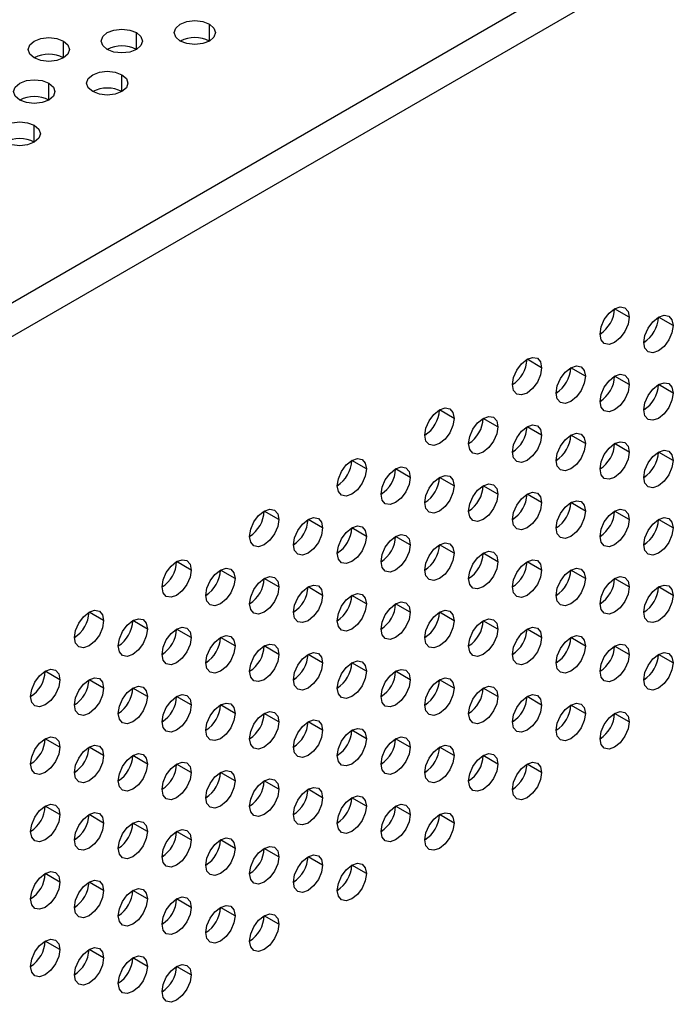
# Model space of a CAD drawing. Header units: millimetres. Extents: x 0 to 1118, y 0 to 864.
# Tile 254 of 256: x 967 to 971, y 713 to 719. Entities that reach past the tile are written whole.
import ezdxf

# ---------------------------------------------------------------- set-up
doc = ezdxf.new("R2010")
doc.units = ezdxf.units.MM

msp = doc.modelspace()

# ---------------------------------------------------------------- linework, layer by layer
at = {"color": 7, "linetype": 'Continuous', "lineweight": 25}
for p, q in [((930.3293, 696.2154), (985.7488, 728.2084)), ((930.4177, 696.0623), (985.8372, 728.0553)), ((970.6786, 717.263), (970.5902, 717.3141)), ((970.9438, 717.212), (970.8554, 717.263)), ((970.1483, 716.9569), (970.0599, 717.0079)), ((970.4134, 716.9058), (970.325, 716.9568)), ((970.6786, 716.8548), (970.5902, 716.9058)), ((970.9438, 716.8037), (970.8554, 716.8547)), ((969.6179, 716.6507), (969.5296, 716.7018)), ((969.8831, 716.5997), (969.7947, 716.6507)), ((970.1483, 716.5486), (970.0599, 716.5996)), ((970.4134, 716.4976), (970.325, 716.5486)), ((970.6786, 716.4465), (970.5902, 716.4975)), ((970.9438, 716.3954), (970.8554, 716.4465)), ((969.0876, 716.3446), (968.9992, 716.3956)), ((969.3528, 716.2935), (969.2644, 716.3445)), ((969.6179, 716.2425), (969.5296, 716.2935)), ((969.8831, 716.1914), (969.7947, 716.2424)), ((970.1483, 716.1403), (970.0599, 716.1914)), ((968.5573, 716.0384), (968.4689, 716.0894)), ((970.4134, 716.0893), (970.325, 716.1403)), ((970.6786, 716.0382), (970.5902, 716.0892)), ((968.8224, 715.9874), (968.7341, 716.0384)), ((970.9438, 715.9872), (970.8554, 716.0382)), ((969.0876, 715.9363), (968.9992, 715.9873)), ((969.3528, 715.8852), (969.2644, 715.9363)), ((969.6179, 715.8342), (969.5296, 715.8852)), ((969.8831, 715.7831), (969.7947, 715.8342)), ((968.027, 715.7323), (967.9386, 715.7833)), ((968.2921, 715.6812), (968.2037, 715.7322)), ((970.1483, 715.7321), (970.0599, 715.7831)), ((970.4134, 715.681), (970.325, 715.732)), ((968.5573, 715.6302), (968.4689, 715.6812)), ((970.6786, 715.63), (970.5902, 715.681)), ((968.8224, 715.5791), (968.7341, 715.6301)), ((970.9438, 715.5789), (970.8554, 715.6299)), ((969.0876, 715.528), (968.9992, 715.5791)), ((969.3528, 715.477), (969.2644, 715.528)), ((967.4966, 715.4261), (967.4082, 715.4771)), ((969.6179, 715.4259), (969.5296, 715.4769)), ((967.7618, 715.3751), (967.6734, 715.4261)), ((968.027, 715.324), (967.9386, 715.375)), ((969.8831, 715.3749), (969.7947, 715.4259)), ((970.1483, 715.3238), (970.0599, 715.3748)), ((968.2921, 715.2729), (968.2037, 715.324)), ((970.4134, 715.2727), (970.325, 715.3238)), ((968.5573, 715.2219), (968.4689, 715.2729)), ((970.6786, 715.2217), (970.5902, 715.2727)), ((968.8224, 715.1708), (968.7341, 715.2218)), ((970.9438, 715.1706), (970.8554, 715.2216)), ((969.0876, 715.1198), (968.9992, 715.1708)), ((967.2315, 715.0689), (967.1431, 715.1199)), ((969.3528, 715.0687), (969.2644, 715.1197)), ((967.4966, 715.0178), (967.4082, 715.0689)), ((967.7618, 714.9668), (967.6734, 715.0178)), ((969.6179, 715.0176), (969.5296, 715.0687)), ((969.8831, 714.9666), (969.7947, 715.0176)), ((968.027, 714.9157), (967.9386, 714.9668)), ((970.1483, 714.9155), (970.0599, 714.9666)), ((968.2921, 714.8647), (968.2037, 714.9157)), ((970.4134, 714.8645), (970.325, 714.9155)), ((968.5573, 714.8136), (968.4689, 714.8646)), ((970.6786, 714.8134), (970.5902, 714.8644)), ((968.8224, 714.7626), (968.7341, 714.8136)), ((969.0876, 714.7115), (968.9992, 714.7625)), ((967.2315, 714.6606), (967.1431, 714.7117)), ((967.4966, 714.6096), (967.4082, 714.6606)), ((969.3528, 714.6604), (969.2644, 714.7115)), ((969.6179, 714.6094), (969.5296, 714.6604)), ((967.7618, 714.5585), (967.6734, 714.6095)), ((969.8831, 714.5583), (969.7947, 714.6093)), ((968.027, 714.5075), (967.9386, 714.5585)), ((970.1483, 714.5073), (970.0599, 714.5583)), ((968.2921, 714.4564), (968.2037, 714.5074)), ((968.5573, 714.4053), (968.4689, 714.4564)), ((968.8224, 714.3543), (968.7341, 714.4053)), ((967.2315, 714.2524), (967.1431, 714.3034)), ((969.0876, 714.3032), (968.9992, 714.3542)), ((969.3528, 714.2522), (969.2644, 714.3032)), ((967.4966, 714.2013), (967.4082, 714.2523)), ((969.6179, 714.2011), (969.5296, 714.2521)), ((967.7618, 714.1502), (967.6734, 714.2013)), ((968.027, 714.0992), (967.9386, 714.1502)), ((968.2921, 714.0481), (968.2037, 714.0992)), ((968.5573, 713.9971), (968.4689, 714.0481)), ((968.8224, 713.946), (968.7341, 713.997)), ((969.0876, 713.895), (968.9992, 713.946)), ((967.2315, 713.8441), (967.1431, 713.8951)), ((967.4966, 713.793), (967.4082, 713.8441)), ((967.7618, 713.742), (967.6734, 713.793)), ((968.027, 713.6909), (967.9386, 713.7419)), ((968.2921, 713.6399), (968.2037, 713.6909)), ((968.5573, 713.5888), (968.4689, 713.6398)), ((967.2315, 713.4358), (967.1431, 713.4868)), ((967.4966, 713.3848), (967.4082, 713.4358)), ((967.7618, 713.3337), (967.6734, 713.3847)), ((968.027, 713.2826), (967.9386, 713.3337))]:
    msp.add_line(p, q, dxfattribs=at)
at = {"color": 8, "linetype": 'Continuous', "lineweight": 25}
for p, q in [((968.1374, 718.9345), (968.1374, 719.0365)), ((967.6955, 718.8834), (967.6955, 718.9855)), ((967.2536, 718.8324), (967.2536, 718.9345)), ((967.6071, 718.6283), (967.6071, 718.7304)), ((967.1652, 718.5773), (967.1652, 718.6793)), ((967.0768, 718.3222), (967.0768, 718.4242))]:
    msp.add_line(p, q, dxfattribs=at)
at = {"color": 7, "linetype": 'Continuous', "lineweight": 25, "flags": 128}
for points in [[(967.9607, 718.9345), (967.9336, 718.9579), (967.924, 718.9855), (967.9336, 719.0131), (967.9607, 719.0365), (968.0012, 719.0522), (968.049, 719.0577), (968.0969, 719.0522), (968.1374, 719.0365)], [(968.1374, 719.0365), (968.1645, 719.0131), (968.174, 718.9855), (968.1645, 718.9579), (968.1374, 718.9345), (968.0969, 718.9188), (968.049, 718.9133), (968.0012, 718.9188), (967.9607, 718.9345)], [(967.0768, 718.8324), (967.0497, 718.8558), (967.0402, 718.8834), (967.0497, 718.9111), (967.0768, 718.9345), (967.1173, 718.9501), (967.1652, 718.9556), (967.213, 718.9501), (967.2536, 718.9345)], [(967.5187, 718.8834), (967.4916, 718.9069), (967.4821, 718.9345), (967.4916, 718.9621), (967.5187, 718.9855), (967.5593, 719.0011), (967.6071, 719.0066), (967.6549, 719.0011), (967.6955, 718.9855)], [(967.6955, 718.9855), (967.7226, 718.9621), (967.7321, 718.9345), (967.7226, 718.9069), (967.6955, 718.8834), (967.6549, 718.8678), (967.6071, 718.8623), (967.5593, 718.8678), (967.5187, 718.8834)], [(967.2536, 718.9345), (967.2806, 718.9111), (967.2902, 718.8834), (967.2806, 718.8558), (967.2536, 718.8324), (967.213, 718.8168), (967.1652, 718.8113), (967.1173, 718.8168), (967.0768, 718.8324)], [(967.4303, 718.6283), (967.4032, 718.6517), (967.3937, 718.6793), (967.4032, 718.707), (967.4303, 718.7304), (967.4709, 718.746), (967.5187, 718.7515), (967.5666, 718.746), (967.6071, 718.7304)], [(967.6071, 718.7304), (967.6342, 718.707), (967.6437, 718.6793), (967.6342, 718.6517), (967.6071, 718.6283), (967.5666, 718.6127), (967.5187, 718.6072), (967.4709, 718.6127), (967.4303, 718.6283)], [(966.9884, 718.5773), (966.9613, 718.6007), (966.9518, 718.6283), (966.9613, 718.6559), (966.9884, 718.6793), (967.0289, 718.695), (967.0768, 718.7005), (967.1246, 718.695), (967.1652, 718.6793)], [(967.1652, 718.6793), (967.1923, 718.6559), (967.2018, 718.6283), (967.1923, 718.6007), (967.1652, 718.5773), (967.1246, 718.5616), (967.0768, 718.5562), (967.0289, 718.5616), (966.9884, 718.5773)], [(966.9, 718.3222), (966.8729, 718.3456), (966.8634, 718.3732), (966.8729, 718.4008), (966.9, 718.4242), (966.9406, 718.4399), (966.9884, 718.4453), (967.0362, 718.4399), (967.0768, 718.4242)], [(967.0768, 718.4242), (967.1039, 718.4008), (967.1134, 718.3732), (967.1039, 718.3456), (967.0768, 718.3222), (967.0362, 718.3065), (966.9884, 718.301), (966.9406, 718.3065), (966.9, 718.3222)], [(970.5018, 717.161), (970.5086, 717.2039), (970.5277, 717.2481), (970.5564, 717.2868), (970.5902, 717.3141), (970.624, 717.3258), (970.6527, 717.3203), (970.6719, 717.2982), (970.6786, 717.263)], [(970.6786, 717.263), (970.6719, 717.2201), (970.6527, 717.1759), (970.624, 717.1372), (970.5902, 717.1099), (970.5564, 717.0982), (970.5277, 717.1038), (970.5086, 717.1258), (970.5018, 717.161)], [(970.767, 717.1099), (970.7737, 717.1529), (970.7929, 717.197), (970.8216, 717.2357), (970.8554, 717.263), (970.8892, 717.2748), (970.9179, 717.2692), (970.937, 717.2472), (970.9438, 717.212)], [(970.9438, 717.212), (970.937, 717.169), (970.9179, 717.1249), (970.8892, 717.0862), (970.8554, 717.0589), (970.8216, 717.0471), (970.7929, 717.0527), (970.7737, 717.0747), (970.767, 717.1099)], [(969.9715, 716.8548), (969.9782, 716.8978), (969.9974, 716.9419), (970.0261, 716.9806), (970.0599, 717.0079), (970.0937, 717.0197), (970.1224, 717.0141), (970.1415, 716.9921), (970.1483, 716.9569)], [(970.1483, 716.9569), (970.1415, 716.9139), (970.1224, 716.8698), (970.0937, 716.8311), (970.0599, 716.8038), (970.0261, 716.792), (969.9974, 716.7976), (969.9782, 716.8197), (969.9715, 716.8548)], [(970.2367, 716.8038), (970.2434, 716.8467), (970.2625, 716.8909), (970.2912, 716.9296), (970.325, 716.9569), (970.3589, 716.9686), (970.3875, 716.963), (970.4067, 716.941), (970.4134, 716.9058)], [(970.4134, 716.9058), (970.4067, 716.8629), (970.3875, 716.8187), (970.3589, 716.78), (970.325, 716.7527), (970.2912, 716.741), (970.2625, 716.7465), (970.2434, 716.7686), (970.2367, 716.8038)], [(970.5018, 716.7527), (970.5086, 716.7957), (970.5277, 716.8398), (970.5564, 716.8785), (970.5902, 716.9058), (970.624, 716.9176), (970.6527, 716.912), (970.6719, 716.8899), (970.6786, 716.8548)], [(970.767, 716.7017), (970.7737, 716.7446), (970.7929, 716.7888), (970.8216, 716.8275), (970.8554, 716.8547), (970.8892, 716.8665), (970.9179, 716.8609), (970.937, 716.8389), (970.9438, 716.8037)], [(970.6786, 716.8548), (970.6719, 716.8118), (970.6527, 716.7676), (970.624, 716.729), (970.5902, 716.7017), (970.5564, 716.6899), (970.5277, 716.6955), (970.5086, 716.7175), (970.5018, 716.7527)], [(970.9438, 716.8037), (970.937, 716.7608), (970.9179, 716.7166), (970.8892, 716.6779), (970.8554, 716.6506), (970.8216, 716.6389), (970.7929, 716.6444), (970.7737, 716.6665), (970.767, 716.7017)], [(969.4412, 716.5487), (969.4479, 716.5916), (969.4671, 716.6358), (969.4957, 716.6745), (969.5296, 716.7018), (969.5634, 716.7135), (969.5921, 716.708), (969.6112, 716.6859), (969.6179, 716.6507)], [(969.6179, 716.6507), (969.6112, 716.6078), (969.5921, 716.5636), (969.5634, 716.5249), (969.5296, 716.4976), (969.4957, 716.4859), (969.4671, 716.4914), (969.4479, 716.5135), (969.4412, 716.5487)], [(969.7063, 716.4976), (969.7131, 716.5406), (969.7322, 716.5847), (969.7609, 716.6234), (969.7947, 716.6507), (969.8285, 716.6625), (969.8572, 716.6569), (969.8764, 716.6348), (969.8831, 716.5997)], [(969.8831, 716.5997), (969.8764, 716.5567), (969.8572, 716.5126), (969.8285, 716.4739), (969.7947, 716.4466), (969.7609, 716.4348), (969.7322, 716.4404), (969.7131, 716.4624), (969.7063, 716.4976)], [(969.9715, 716.4466), (969.9782, 716.4895), (969.9974, 716.5337), (970.0261, 716.5724), (970.0599, 716.5997), (970.0937, 716.6114), (970.1224, 716.6058), (970.1415, 716.5838), (970.1483, 716.5486)], [(970.1483, 716.5486), (970.1415, 716.5057), (970.1224, 716.4615), (970.0937, 716.4228), (970.0599, 716.3955), (970.0261, 716.3838), (969.9974, 716.3893), (969.9782, 716.4114), (969.9715, 716.4466)], [(970.2367, 716.3955), (970.2434, 716.4384), (970.2625, 716.4826), (970.2912, 716.5213), (970.325, 716.5486), (970.3589, 716.5604), (970.3875, 716.5548), (970.4067, 716.5327), (970.4134, 716.4976)], [(970.5018, 716.3444), (970.5086, 716.3874), (970.5277, 716.4316), (970.5564, 716.4702), (970.5902, 716.4975), (970.624, 716.5093), (970.6527, 716.5037), (970.6719, 716.4817), (970.6786, 716.4465)], [(970.4134, 716.4976), (970.4067, 716.4546), (970.3875, 716.4104), (970.3589, 716.3718), (970.325, 716.3445), (970.2912, 716.3327), (970.2625, 716.3383), (970.2434, 716.3603), (970.2367, 716.3955)], [(970.6786, 716.4465), (970.6719, 716.4035), (970.6527, 716.3594), (970.624, 716.3207), (970.5902, 716.2934), (970.5564, 716.2816), (970.5277, 716.2872), (970.5086, 716.3093), (970.5018, 716.3444)], [(970.767, 716.2934), (970.7737, 716.3363), (970.7929, 716.3805), (970.8216, 716.4192), (970.8554, 716.4465), (970.8892, 716.4582), (970.9179, 716.4527), (970.937, 716.4306), (970.9438, 716.3954)], [(968.9108, 716.2425), (968.9176, 716.2855), (968.9367, 716.3296), (968.9654, 716.3683), (968.9992, 716.3956), (969.033, 716.4074), (969.0617, 716.4018), (969.0809, 716.3797), (969.0876, 716.3446)], [(970.9438, 716.3954), (970.937, 716.3525), (970.9179, 716.3083), (970.8892, 716.2696), (970.8554, 716.2423), (970.8216, 716.2306), (970.7929, 716.2362), (970.7737, 716.2582), (970.767, 716.2934)], [(969.0876, 716.3446), (969.0809, 716.3016), (969.0617, 716.2575), (969.033, 716.2188), (968.9992, 716.1915), (968.9654, 716.1797), (968.9367, 716.1853), (968.9176, 716.2073), (968.9108, 716.2425)], [(969.176, 716.1915), (969.1827, 716.2344), (969.2019, 716.2786), (969.2306, 716.3173), (969.2644, 716.3446), (969.2982, 716.3563), (969.3269, 716.3507), (969.346, 716.3287), (969.3528, 716.2935)], [(969.3528, 716.2935), (969.346, 716.2506), (969.3269, 716.2064), (969.2982, 716.1677), (969.2644, 716.1404), (969.2306, 716.1287), (969.2019, 716.1342), (969.1827, 716.1563), (969.176, 716.1915)], [(969.4412, 716.1404), (969.4479, 716.1833), (969.4671, 716.2275), (969.4957, 716.2662), (969.5296, 716.2935), (969.5634, 716.3053), (969.5921, 716.2997), (969.6112, 716.2776), (969.6179, 716.2425)], [(969.6179, 716.2425), (969.6112, 716.1995), (969.5921, 716.1553), (969.5634, 716.1167), (969.5296, 716.0894), (969.4957, 716.0776), (969.4671, 716.0832), (969.4479, 716.1052), (969.4412, 716.1404)], [(969.7063, 716.0893), (969.7131, 716.1323), (969.7322, 716.1765), (969.7609, 716.2151), (969.7947, 716.2424), (969.8285, 716.2542), (969.8572, 716.2486), (969.8764, 716.2266), (969.8831, 716.1914)], [(969.8831, 716.1914), (969.8764, 716.1485), (969.8572, 716.1043), (969.8285, 716.0656), (969.7947, 716.0383), (969.7609, 716.0265), (969.7322, 716.0321), (969.7131, 716.0542), (969.7063, 716.0893)], [(969.9715, 716.0383), (969.9782, 716.0812), (969.9974, 716.1254), (970.0261, 716.1641), (970.0599, 716.1914), (970.0937, 716.2031), (970.1224, 716.1976), (970.1415, 716.1755), (970.1483, 716.1403)], [(970.2367, 715.9872), (970.2434, 716.0302), (970.2625, 716.0743), (970.2912, 716.113), (970.325, 716.1403), (970.3589, 716.1521), (970.3875, 716.1465), (970.4067, 716.1245), (970.4134, 716.0893)], [(968.3805, 715.9364), (968.3872, 715.9793), (968.4064, 716.0235), (968.4351, 716.0622), (968.4689, 716.0895), (968.5027, 716.1012), (968.5314, 716.0956), (968.5506, 716.0736), (968.5573, 716.0384)], [(970.1483, 716.1403), (970.1415, 716.0974), (970.1224, 716.0532), (970.0937, 716.0145), (970.0599, 715.9872), (970.0261, 715.9755), (969.9974, 715.9811), (969.9782, 716.0031), (969.9715, 716.0383)], [(970.4134, 716.0893), (970.4067, 716.0463), (970.3875, 716.0022), (970.3589, 715.9635), (970.325, 715.9362), (970.2912, 715.9244), (970.2625, 715.93), (970.2434, 715.9521), (970.2367, 715.9872)], [(970.5018, 715.9362), (970.5086, 715.9791), (970.5277, 716.0233), (970.5564, 716.062), (970.5902, 716.0893), (970.624, 716.101), (970.6527, 716.0954), (970.6719, 716.0734), (970.6786, 716.0382)], [(968.5573, 716.0384), (968.5506, 715.9955), (968.5314, 715.9513), (968.5027, 715.9126), (968.4689, 715.8853), (968.4351, 715.8736), (968.4064, 715.8791), (968.3872, 715.9012), (968.3805, 715.9364)], [(968.6457, 715.8853), (968.6524, 715.9283), (968.6716, 715.9724), (968.7002, 716.0111), (968.7341, 716.0384), (968.7679, 716.0502), (968.7966, 716.0446), (968.8157, 716.0225), (968.8224, 715.9874)], [(970.6786, 716.0382), (970.6719, 715.9953), (970.6527, 715.9511), (970.624, 715.9124), (970.5902, 715.8851), (970.5564, 715.8734), (970.5277, 715.8789), (970.5086, 715.901), (970.5018, 715.9362)], [(970.767, 715.8851), (970.7737, 715.9281), (970.7929, 715.9722), (970.8216, 716.0109), (970.8554, 716.0382), (970.8892, 716.05), (970.9179, 716.0444), (970.937, 716.0223), (970.9438, 715.9872)], [(968.8224, 715.9874), (968.8157, 715.9444), (968.7966, 715.9002), (968.7679, 715.8616), (968.7341, 715.8343), (968.7002, 715.8225), (968.6716, 715.8281), (968.6524, 715.8501), (968.6457, 715.8853)], [(968.9108, 715.8343), (968.9176, 715.8772), (968.9367, 715.9214), (968.9654, 715.96), (968.9992, 715.9873), (969.033, 715.9991), (969.0617, 715.9935), (969.0809, 715.9715), (969.0876, 715.9363)], [(970.9438, 715.9872), (970.937, 715.9442), (970.9179, 715.9), (970.8892, 715.8614), (970.8554, 715.8341), (970.8216, 715.8223), (970.7929, 715.8279), (970.7737, 715.8499), (970.767, 715.8851)], [(969.0876, 715.9363), (969.0809, 715.8934), (969.0617, 715.8492), (969.033, 715.8105), (968.9992, 715.7832), (968.9654, 715.7715), (968.9367, 715.777), (968.9176, 715.7991), (968.9108, 715.8343)], [(969.176, 715.7832), (969.1827, 715.8261), (969.2019, 715.8703), (969.2306, 715.909), (969.2644, 715.9363), (969.2982, 715.948), (969.3269, 715.9425), (969.346, 715.9204), (969.3528, 715.8852)], [(969.3528, 715.8852), (969.346, 715.8423), (969.3269, 715.7981), (969.2982, 715.7594), (969.2644, 715.7322), (969.2306, 715.7204), (969.2019, 715.726), (969.1827, 715.748), (969.176, 715.7832)], [(969.4412, 715.7321), (969.4479, 715.7751), (969.4671, 715.8193), (969.4957, 715.8579), (969.5296, 715.8852), (969.5634, 715.897), (969.5921, 715.8914), (969.6112, 715.8694), (969.6179, 715.8342)], [(967.8502, 715.6302), (967.8569, 715.6732), (967.8761, 715.7173), (967.9047, 715.756), (967.9386, 715.7833), (967.9724, 715.7951), (968.0011, 715.7895), (968.0202, 715.7674), (968.027, 715.7323)], [(969.6179, 715.8342), (969.6112, 715.7912), (969.5921, 715.7471), (969.5634, 715.7084), (969.5296, 715.6811), (969.4957, 715.6693), (969.4671, 715.6749), (969.4479, 715.697), (969.4412, 715.7321)], [(969.7063, 715.6811), (969.7131, 715.724), (969.7322, 715.7682), (969.7609, 715.8069), (969.7947, 715.8342), (969.8285, 715.8459), (969.8572, 715.8404), (969.8764, 715.8183), (969.8831, 715.7831)], [(969.9715, 715.63), (969.9782, 715.673), (969.9974, 715.7171), (970.0261, 715.7558), (970.0599, 715.7831), (970.0937, 715.7949), (970.1224, 715.7893), (970.1415, 715.7672), (970.1483, 715.7321)], [(968.027, 715.7323), (968.0202, 715.6893), (968.0011, 715.6452), (967.9724, 715.6065), (967.9386, 715.5792), (967.9047, 715.5674), (967.8761, 715.573), (967.8569, 715.595), (967.8502, 715.6302)], [(968.1153, 715.5792), (968.1221, 715.6221), (968.1412, 715.6663), (968.1699, 715.705), (968.2037, 715.7323), (968.2376, 715.744), (968.2662, 715.7384), (968.2854, 715.7164), (968.2921, 715.6812)], [(969.8831, 715.7831), (969.8764, 715.7402), (969.8572, 715.696), (969.8285, 715.6573), (969.7947, 715.63), (969.7609, 715.6183), (969.7322, 715.6238), (969.7131, 715.6459), (969.7063, 715.6811)], [(970.1483, 715.7321), (970.1415, 715.6891), (970.1224, 715.645), (970.0937, 715.6063), (970.0599, 715.579), (970.0261, 715.5672), (969.9974, 715.5728), (969.9782, 715.5948), (969.9715, 715.63)], [(970.2367, 715.579), (970.2434, 715.6219), (970.2625, 715.6661), (970.2912, 715.7048), (970.325, 715.7321), (970.3589, 715.7438), (970.3875, 715.7382), (970.4067, 715.7162), (970.4134, 715.681)], [(968.2921, 715.6812), (968.2854, 715.6383), (968.2662, 715.5941), (968.2376, 715.5554), (968.2037, 715.5281), (968.1699, 715.5164), (968.1412, 715.5219), (968.1221, 715.544), (968.1153, 715.5792)], [(968.3805, 715.5281), (968.3872, 715.571), (968.4064, 715.6152), (968.4351, 715.6539), (968.4689, 715.6812), (968.5027, 715.693), (968.5314, 715.6874), (968.5506, 715.6653), (968.5573, 715.6302)], [(970.4134, 715.681), (970.4067, 715.6381), (970.3875, 715.5939), (970.3589, 715.5552), (970.325, 715.5279), (970.2912, 715.5162), (970.2625, 715.5217), (970.2434, 715.5438), (970.2367, 715.579)], [(970.5018, 715.5279), (970.5086, 715.5708), (970.5277, 715.615), (970.5564, 715.6537), (970.5902, 715.681), (970.624, 715.6928), (970.6527, 715.6872), (970.6719, 715.6651), (970.6786, 715.63)], [(968.5573, 715.6302), (968.5506, 715.5872), (968.5314, 715.543), (968.5027, 715.5044), (968.4689, 715.4771), (968.4351, 715.4653), (968.4064, 715.4709), (968.3872, 715.4929), (968.3805, 715.5281)], [(968.6457, 715.477), (968.6524, 715.52), (968.6716, 715.5642), (968.7002, 715.6028), (968.7341, 715.6301), (968.7679, 715.6419), (968.7966, 715.6363), (968.8157, 715.6143), (968.8224, 715.5791)], [(970.6786, 715.63), (970.6719, 715.587), (970.6527, 715.5428), (970.624, 715.5042), (970.5902, 715.4769), (970.5564, 715.4651), (970.5277, 715.4707), (970.5086, 715.4927), (970.5018, 715.5279)], [(970.767, 715.4768), (970.7737, 715.5198), (970.7929, 715.564), (970.8216, 715.6026), (970.8554, 715.6299), (970.8892, 715.6417), (970.9179, 715.6361), (970.937, 715.6141), (970.9438, 715.5789)], [(968.8224, 715.5791), (968.8157, 715.5361), (968.7966, 715.492), (968.7679, 715.4533), (968.7341, 715.426), (968.7002, 715.4142), (968.6716, 715.4198), (968.6524, 715.4419), (968.6457, 715.477)], [(968.9108, 715.426), (968.9176, 715.4689), (968.9367, 715.5131), (968.9654, 715.5518), (968.9992, 715.5791), (969.033, 715.5908), (969.0617, 715.5853), (969.0809, 715.5632), (969.0876, 715.528)], [(970.9438, 715.5789), (970.937, 715.5359), (970.9179, 715.4918), (970.8892, 715.4531), (970.8554, 715.4258), (970.8216, 715.414), (970.7929, 715.4196), (970.7737, 715.4417), (970.767, 715.4768)], [(969.0876, 715.528), (969.0809, 715.4851), (969.0617, 715.4409), (969.033, 715.4022), (968.9992, 715.3749), (968.9654, 715.3632), (968.9367, 715.3688), (968.9176, 715.3908), (968.9108, 715.426)], [(969.176, 715.3749), (969.1827, 715.4179), (969.2019, 715.462), (969.2306, 715.5007), (969.2644, 715.528), (969.2982, 715.5398), (969.3269, 715.5342), (969.346, 715.5122), (969.3528, 715.477)], [(967.3198, 715.3241), (967.3266, 715.367), (967.3457, 715.4112), (967.3744, 715.4499), (967.4082, 715.4772), (967.4421, 715.4889), (967.4707, 715.4833), (967.4899, 715.4613), (967.4966, 715.4261)], [(967.585, 715.273), (967.5917, 715.3159), (967.6109, 715.3601), (967.6396, 715.3988), (967.6734, 715.4261), (967.7072, 715.4379), (967.7359, 715.4323), (967.7551, 715.4102), (967.7618, 715.3751)], [(969.3528, 715.477), (969.346, 715.434), (969.3269, 715.3899), (969.2982, 715.3512), (969.2644, 715.3239), (969.2306, 715.3121), (969.2019, 715.3177), (969.1827, 715.3397), (969.176, 715.3749)], [(969.4412, 715.3239), (969.4479, 715.3668), (969.4671, 715.411), (969.4957, 715.4497), (969.5296, 715.477), (969.5634, 715.4887), (969.5921, 715.4831), (969.6112, 715.4611), (969.6179, 715.4259)], [(969.7063, 715.2728), (969.7131, 715.3158), (969.7322, 715.3599), (969.7609, 715.3986), (969.7947, 715.4259), (969.8285, 715.4377), (969.8572, 715.4321), (969.8764, 715.41), (969.8831, 715.3749)], [(967.4966, 715.4261), (967.4899, 715.3832), (967.4707, 715.339), (967.4421, 715.3003), (967.4082, 715.273), (967.3744, 715.2613), (967.3457, 715.2668), (967.3266, 715.2889), (967.3198, 715.3241)], [(967.7618, 715.3751), (967.7551, 715.3321), (967.7359, 715.2879), (967.7072, 715.2493), (967.6734, 715.222), (967.6396, 715.2102), (967.6109, 715.2158), (967.5917, 715.2378), (967.585, 715.273)], [(967.8502, 715.2219), (967.8569, 715.2649), (967.8761, 715.3091), (967.9047, 715.3477), (967.9386, 715.375), (967.9724, 715.3868), (968.0011, 715.3812), (968.0202, 715.3592), (968.027, 715.324)], [(969.6179, 715.4259), (969.6112, 715.383), (969.5921, 715.3388), (969.5634, 715.3001), (969.5296, 715.2728), (969.4957, 715.2611), (969.4671, 715.2666), (969.4479, 715.2887), (969.4412, 715.3239)], [(969.8831, 715.3749), (969.8764, 715.3319), (969.8572, 715.2877), (969.8285, 715.2491), (969.7947, 715.2218), (969.7609, 715.21), (969.7322, 715.2156), (969.7131, 715.2376), (969.7063, 715.2728)], [(969.9715, 715.2217), (969.9782, 715.2647), (969.9974, 715.3089), (970.0261, 715.3475), (970.0599, 715.3748), (970.0937, 715.3866), (970.1224, 715.381), (970.1415, 715.359), (970.1483, 715.3238)], [(968.027, 715.324), (968.0202, 715.2811), (968.0011, 715.2369), (967.9724, 715.1982), (967.9386, 715.1709), (967.9047, 715.1591), (967.8761, 715.1647), (967.8569, 715.1868), (967.8502, 715.2219)], [(968.1153, 715.1709), (968.1221, 715.2138), (968.1412, 715.258), (968.1699, 715.2967), (968.2037, 715.324), (968.2376, 715.3357), (968.2662, 715.3302), (968.2854, 715.3081), (968.2921, 715.2729)], [(970.1483, 715.3238), (970.1415, 715.2809), (970.1224, 715.2367), (970.0937, 715.198), (970.0599, 715.1707), (970.0261, 715.1589), (969.9974, 715.1645), (969.9782, 715.1866), (969.9715, 715.2217)], [(970.2367, 715.1707), (970.2434, 715.2136), (970.2625, 715.2578), (970.2912, 715.2965), (970.325, 715.3238), (970.3589, 715.3355), (970.3875, 715.33), (970.4067, 715.3079), (970.4134, 715.2727)], [(968.2921, 715.2729), (968.2854, 715.23), (968.2662, 715.1858), (968.2376, 715.1471), (968.2037, 715.1198), (968.1699, 715.1081), (968.1412, 715.1137), (968.1221, 715.1357), (968.1153, 715.1709)], [(968.3805, 715.1198), (968.3872, 715.1628), (968.4064, 715.2069), (968.4351, 715.2456), (968.4689, 715.2729), (968.5027, 715.2847), (968.5314, 715.2791), (968.5506, 715.2571), (968.5573, 715.2219)], [(970.4134, 715.2727), (970.4067, 715.2298), (970.3875, 715.1856), (970.3589, 715.1469), (970.325, 715.1196), (970.2912, 715.1079), (970.2625, 715.1135), (970.2434, 715.1355), (970.2367, 715.1707)], [(970.5018, 715.1196), (970.5086, 715.1626), (970.5277, 715.2067), (970.5564, 715.2454), (970.5902, 715.2727), (970.624, 715.2845), (970.6527, 715.2789), (970.6719, 715.2569), (970.6786, 715.2217)], [(968.5573, 715.2219), (968.5506, 715.1789), (968.5314, 715.1348), (968.5027, 715.0961), (968.4689, 715.0688), (968.4351, 715.057), (968.4064, 715.0626), (968.3872, 715.0847), (968.3805, 715.1198)], [(968.6457, 715.0688), (968.6524, 715.1117), (968.6716, 715.1559), (968.7002, 715.1946), (968.7341, 715.2219), (968.7679, 715.2336), (968.7966, 715.228), (968.8157, 715.206), (968.8224, 715.1708)], [(970.6786, 715.2217), (970.6719, 715.1787), (970.6527, 715.1346), (970.624, 715.0959), (970.5902, 715.0686), (970.5564, 715.0568), (970.5277, 715.0624), (970.5086, 715.0845), (970.5018, 715.1196)], [(970.767, 715.0686), (970.7737, 715.1115), (970.7929, 715.1557), (970.8216, 715.1944), (970.8554, 715.2217), (970.8892, 715.2334), (970.9179, 715.2279), (970.937, 715.2058), (970.9438, 715.1706)], [(968.8224, 715.1708), (968.8157, 715.1279), (968.7966, 715.0837), (968.7679, 715.045), (968.7341, 715.0177), (968.7002, 715.006), (968.6716, 715.0115), (968.6524, 715.0336), (968.6457, 715.0688)], [(968.9108, 715.0177), (968.9176, 715.0607), (968.9367, 715.1048), (968.9654, 715.1435), (968.9992, 715.1708), (969.033, 715.1826), (969.0617, 715.177), (969.0809, 715.1549), (969.0876, 715.1198)], [(970.9438, 715.1706), (970.937, 715.1277), (970.9179, 715.0835), (970.8892, 715.0448), (970.8554, 715.0175), (970.8216, 715.0058), (970.7929, 715.0113), (970.7737, 715.0334), (970.767, 715.0686)], [(967.0547, 714.9669), (967.0614, 715.0098), (967.0806, 715.054), (967.1092, 715.0926), (967.1431, 715.1199), (967.1769, 715.1317), (967.2056, 715.1261), (967.2247, 715.1041), (967.2315, 715.0689)], [(967.3198, 714.9158), (967.3266, 714.9587), (967.3457, 715.0029), (967.3744, 715.0416), (967.4082, 715.0689), (967.4421, 715.0806), (967.4707, 715.0751), (967.4899, 715.053), (967.4966, 715.0178)], [(969.0876, 715.1198), (969.0809, 715.0768), (969.0617, 715.0326), (969.033, 714.994), (968.9992, 714.9667), (968.9654, 714.9549), (968.9367, 714.9605), (968.9176, 714.9825), (968.9108, 715.0177)], [(969.176, 714.9667), (969.1827, 715.0096), (969.2019, 715.0538), (969.2306, 715.0925), (969.2644, 715.1197), (969.2982, 715.1315), (969.3269, 715.1259), (969.346, 715.1039), (969.3528, 715.0687)], [(969.4412, 714.9156), (969.4479, 714.9585), (969.4671, 715.0027), (969.4957, 715.0414), (969.5296, 715.0687), (969.5634, 715.0804), (969.5921, 715.0749), (969.6112, 715.0528), (969.6179, 715.0176)], [(967.2315, 715.0689), (967.2247, 715.026), (967.2056, 714.9818), (967.1769, 714.9431), (967.1431, 714.9158), (967.1092, 714.9041), (967.0806, 714.9096), (967.0614, 714.9317), (967.0547, 714.9669)], [(967.4966, 715.0178), (967.4899, 714.9749), (967.4707, 714.9307), (967.4421, 714.892), (967.4082, 714.8648), (967.3744, 714.853), (967.3457, 714.8586), (967.3266, 714.8806), (967.3198, 714.9158)], [(967.585, 714.8647), (967.5917, 714.9077), (967.6109, 714.9519), (967.6396, 714.9905), (967.6734, 715.0178), (967.7072, 715.0296), (967.7359, 715.024), (967.7551, 715.002), (967.7618, 714.9668)], [(969.3528, 715.0687), (969.346, 715.0258), (969.3269, 714.9816), (969.2982, 714.9429), (969.2644, 714.9156), (969.2306, 714.9039), (969.2019, 714.9094), (969.1827, 714.9315), (969.176, 714.9667)], [(969.6179, 715.0176), (969.6112, 714.9747), (969.5921, 714.9305), (969.5634, 714.8918), (969.5296, 714.8646), (969.4957, 714.8528), (969.4671, 714.8584), (969.4479, 714.8804), (969.4412, 714.9156)], [(969.7063, 714.8645), (969.7131, 714.9075), (969.7322, 714.9517), (969.7609, 714.9903), (969.7947, 715.0176), (969.8285, 715.0294), (969.8572, 715.0238), (969.8764, 715.0018), (969.8831, 714.9666)], [(967.7618, 714.9668), (967.7551, 714.9238), (967.7359, 714.8797), (967.7072, 714.841), (967.6734, 714.8137), (967.6396, 714.8019), (967.6109, 714.8075), (967.5917, 714.8296), (967.585, 714.8647)], [(967.8502, 714.8137), (967.8569, 714.8566), (967.8761, 714.9008), (967.9047, 714.9395), (967.9386, 714.9668), (967.9724, 714.9785), (968.0011, 714.973), (968.0202, 714.9509), (968.027, 714.9157)], [(969.8831, 714.9666), (969.8764, 714.9236), (969.8572, 714.8795), (969.8285, 714.8408), (969.7947, 714.8135), (969.7609, 714.8017), (969.7322, 714.8073), (969.7131, 714.8294), (969.7063, 714.8645)], [(969.9715, 714.8135), (969.9782, 714.8564), (969.9974, 714.9006), (970.0261, 714.9393), (970.0599, 714.9666), (970.0937, 714.9783), (970.1224, 714.9728), (970.1415, 714.9507), (970.1483, 714.9155)], [(968.027, 714.9157), (968.0202, 714.8728), (968.0011, 714.8286), (967.9724, 714.7899), (967.9386, 714.7626), (967.9047, 714.7509), (967.8761, 714.7564), (967.8569, 714.7785), (967.8502, 714.8137)], [(968.1153, 714.7626), (968.1221, 714.8056), (968.1412, 714.8497), (968.1699, 714.8884), (968.2037, 714.9157), (968.2376, 714.9275), (968.2662, 714.9219), (968.2854, 714.8998), (968.2921, 714.8647)], [(970.1483, 714.9155), (970.1415, 714.8726), (970.1224, 714.8284), (970.0937, 714.7897), (970.0599, 714.7624), (970.0261, 714.7507), (969.9974, 714.7562), (969.9782, 714.7783), (969.9715, 714.8135)], [(970.2367, 714.7624), (970.2434, 714.8054), (970.2625, 714.8495), (970.2912, 714.8882), (970.325, 714.9155), (970.3589, 714.9273), (970.3875, 714.9217), (970.4067, 714.8996), (970.4134, 714.8645)], [(968.2921, 714.8647), (968.2854, 714.8217), (968.2662, 714.7776), (968.2376, 714.7389), (968.2037, 714.7116), (968.1699, 714.6998), (968.1412, 714.7054), (968.1221, 714.7274), (968.1153, 714.7626)], [(968.3805, 714.7116), (968.3872, 714.7545), (968.4064, 714.7987), (968.4351, 714.8374), (968.4689, 714.8647), (968.5027, 714.8764), (968.5314, 714.8708), (968.5506, 714.8488), (968.5573, 714.8136)], [(970.4134, 714.8645), (970.4067, 714.8215), (970.3875, 714.7774), (970.3589, 714.7387), (970.325, 714.7114), (970.2912, 714.6996), (970.2625, 714.7052), (970.2434, 714.7272), (970.2367, 714.7624)], [(970.5018, 714.7114), (970.5086, 714.7543), (970.5277, 714.7985), (970.5564, 714.8372), (970.5902, 714.8645), (970.624, 714.8762), (970.6527, 714.8706), (970.6719, 714.8486), (970.6786, 714.8134)], [(968.5573, 714.8136), (968.5506, 714.7707), (968.5314, 714.7265), (968.5027, 714.6878), (968.4689, 714.6605), (968.4351, 714.6488), (968.4064, 714.6543), (968.3872, 714.6764), (968.3805, 714.7116)], [(968.6457, 714.6605), (968.6524, 714.7034), (968.6716, 714.7476), (968.7002, 714.7863), (968.7341, 714.8136), (968.7679, 714.8254), (968.7966, 714.8198), (968.8157, 714.7977), (968.8224, 714.7626)], [(970.6786, 714.8134), (970.6719, 714.7705), (970.6527, 714.7263), (970.624, 714.6876), (970.5902, 714.6603), (970.5564, 714.6486), (970.5277, 714.6541), (970.5086, 714.6762), (970.5018, 714.7114)], [(967.0547, 714.5586), (967.0614, 714.6015), (967.0806, 714.6457), (967.1092, 714.6844), (967.1431, 714.7117), (967.1769, 714.7234), (967.2056, 714.7179), (967.2247, 714.6958), (967.2315, 714.6606)], [(968.8224, 714.7626), (968.8157, 714.7196), (968.7966, 714.6754), (968.7679, 714.6368), (968.7341, 714.6095), (968.7002, 714.5977), (968.6716, 714.6033), (968.6524, 714.6253), (968.6457, 714.6605)], [(968.9108, 714.6094), (968.9176, 714.6524), (968.9367, 714.6966), (968.9654, 714.7352), (968.9992, 714.7625), (969.033, 714.7743), (969.0617, 714.7687), (969.0809, 714.7467), (969.0876, 714.7115)], [(969.176, 714.5584), (969.1827, 714.6013), (969.2019, 714.6455), (969.2306, 714.6842), (969.2644, 714.7115), (969.2982, 714.7232), (969.3269, 714.7177), (969.346, 714.6956), (969.3528, 714.6604)], [(967.2315, 714.6606), (967.2247, 714.6177), (967.2056, 714.5735), (967.1769, 714.5348), (967.1431, 714.5075), (967.1092, 714.4958), (967.0806, 714.5014), (967.0614, 714.5234), (967.0547, 714.5586)], [(967.3198, 714.5075), (967.3266, 714.5505), (967.3457, 714.5946), (967.3744, 714.6333), (967.4082, 714.6606), (967.4421, 714.6724), (967.4707, 714.6668), (967.4899, 714.6447), (967.4966, 714.6096)], [(969.0876, 714.7115), (969.0809, 714.6685), (969.0617, 714.6244), (969.033, 714.5857), (968.9992, 714.5584), (968.9654, 714.5466), (968.9367, 714.5522), (968.9176, 714.5743), (968.9108, 714.6094)], [(969.3528, 714.6604), (969.346, 714.6175), (969.3269, 714.5733), (969.2982, 714.5346), (969.2644, 714.5073), (969.2306, 714.4956), (969.2019, 714.5012), (969.1827, 714.5232), (969.176, 714.5584)], [(969.4412, 714.5073), (969.4479, 714.5503), (969.4671, 714.5944), (969.4957, 714.6331), (969.5296, 714.6604), (969.5634, 714.6722), (969.5921, 714.6666), (969.6112, 714.6446), (969.6179, 714.6094)], [(967.4966, 714.6096), (967.4899, 714.5666), (967.4707, 714.5225), (967.4421, 714.4838), (967.4082, 714.4565), (967.3744, 714.4447), (967.3457, 714.4503), (967.3266, 714.4723), (967.3198, 714.5075)], [(967.585, 714.4565), (967.5917, 714.4994), (967.6109, 714.5436), (967.6396, 714.5823), (967.6734, 714.6096), (967.7072, 714.6213), (967.7359, 714.6157), (967.7551, 714.5937), (967.7618, 714.5585)], [(969.6179, 714.6094), (969.6112, 714.5664), (969.5921, 714.5223), (969.5634, 714.4836), (969.5296, 714.4563), (969.4957, 714.4445), (969.4671, 714.4501), (969.4479, 714.4721), (969.4412, 714.5073)], [(969.7063, 714.4563), (969.7131, 714.4992), (969.7322, 714.5434), (969.7609, 714.5821), (969.7947, 714.6094), (969.8285, 714.6211), (969.8572, 714.6155), (969.8764, 714.5935), (969.8831, 714.5583)], [(967.7618, 714.5585), (967.7551, 714.5156), (967.7359, 714.4714), (967.7072, 714.4327), (967.6734, 714.4054), (967.6396, 714.3937), (967.6109, 714.3992), (967.5917, 714.4213), (967.585, 714.4565)], [(967.8502, 714.4054), (967.8569, 714.4483), (967.8761, 714.4925), (967.9047, 714.5312), (967.9386, 714.5585), (967.9724, 714.5703), (968.0011, 714.5647), (968.0202, 714.5426), (968.027, 714.5075)], [(969.8831, 714.5583), (969.8764, 714.5154), (969.8572, 714.4712), (969.8285, 714.4325), (969.7947, 714.4052), (969.7609, 714.3935), (969.7322, 714.399), (969.7131, 714.4211), (969.7063, 714.4563)], [(969.9715, 714.4052), (969.9782, 714.4482), (969.9974, 714.4923), (970.0261, 714.531), (970.0599, 714.5583), (970.0937, 714.5701), (970.1224, 714.5645), (970.1415, 714.5424), (970.1483, 714.5073)], [(968.027, 714.5075), (968.0202, 714.4645), (968.0011, 714.4203), (967.9724, 714.3817), (967.9386, 714.3544), (967.9047, 714.3426), (967.8761, 714.3482), (967.8569, 714.3702), (967.8502, 714.4054)], [(968.1153, 714.3543), (968.1221, 714.3973), (968.1412, 714.4415), (968.1699, 714.4801), (968.2037, 714.5074), (968.2376, 714.5192), (968.2662, 714.5136), (968.2854, 714.4916), (968.2921, 714.4564)], [(970.1483, 714.5073), (970.1415, 714.4643), (970.1224, 714.4201), (970.0937, 714.3815), (970.0599, 714.3542), (970.0261, 714.3424), (969.9974, 714.348), (969.9782, 714.37), (969.9715, 714.4052)], [(968.2921, 714.4564), (968.2854, 714.4135), (968.2662, 714.3693), (968.2376, 714.3306), (968.2037, 714.3033), (968.1699, 714.2915), (968.1412, 714.2971), (968.1221, 714.3192), (968.1153, 714.3543)], [(968.3805, 714.3033), (968.3872, 714.3462), (968.4064, 714.3904), (968.4351, 714.4291), (968.4689, 714.4564), (968.5027, 714.4681), (968.5314, 714.4626), (968.5506, 714.4405), (968.5573, 714.4053)], [(968.5573, 714.4053), (968.5506, 714.3624), (968.5314, 714.3182), (968.5027, 714.2795), (968.4689, 714.2522), (968.4351, 714.2405), (968.4064, 714.2461), (968.3872, 714.2681), (968.3805, 714.3033)], [(968.6457, 714.2522), (968.6524, 714.2952), (968.6716, 714.3393), (968.7002, 714.378), (968.7341, 714.4053), (968.7679, 714.4171), (968.7966, 714.4115), (968.8157, 714.3895), (968.8224, 714.3543)], [(968.9108, 714.2012), (968.9176, 714.2441), (968.9367, 714.2883), (968.9654, 714.327), (968.9992, 714.3543), (969.033, 714.366), (969.0617, 714.3604), (969.0809, 714.3384), (969.0876, 714.3032)], [(967.0547, 714.1503), (967.0614, 714.1933), (967.0806, 714.2374), (967.1092, 714.2761), (967.1431, 714.3034), (967.1769, 714.3152), (967.2056, 714.3096), (967.2247, 714.2875), (967.2315, 714.2524)], [(968.8224, 714.3543), (968.8157, 714.3113), (968.7966, 714.2672), (968.7679, 714.2285), (968.7341, 714.2012), (968.7002, 714.1894), (968.6716, 714.195), (968.6524, 714.2171), (968.6457, 714.2522)], [(969.0876, 714.3032), (969.0809, 714.2603), (969.0617, 714.2161), (969.033, 714.1774), (968.9992, 714.1501), (968.9654, 714.1384), (968.9367, 714.1439), (968.9176, 714.166), (968.9108, 714.2012)], [(969.176, 714.1501), (969.1827, 714.1931), (969.2019, 714.2372), (969.2306, 714.2759), (969.2644, 714.3032), (969.2982, 714.315), (969.3269, 714.3094), (969.346, 714.2873), (969.3528, 714.2522)], [(967.2315, 714.2524), (967.2247, 714.2094), (967.2056, 714.1652), (967.1769, 714.1266), (967.1431, 714.0993), (967.1092, 714.0875), (967.0806, 714.0931), (967.0614, 714.1151), (967.0547, 714.1503)], [(967.3198, 714.0993), (967.3266, 714.1422), (967.3457, 714.1864), (967.3744, 714.225), (967.4082, 714.2523), (967.4421, 714.2641), (967.4707, 714.2585), (967.4899, 714.2365), (967.4966, 714.2013)], [(969.3528, 714.2522), (969.346, 714.2092), (969.3269, 714.165), (969.2982, 714.1264), (969.2644, 714.0991), (969.2306, 714.0873), (969.2019, 714.0929), (969.1827, 714.1149), (969.176, 714.1501)], [(969.4412, 714.0991), (969.4479, 714.142), (969.4671, 714.1862), (969.4957, 714.2249), (969.5296, 714.2521), (969.5634, 714.2639), (969.5921, 714.2583), (969.6112, 714.2363), (969.6179, 714.2011)], [(967.4966, 714.2013), (967.4899, 714.1584), (967.4707, 714.1142), (967.4421, 714.0755), (967.4082, 714.0482), (967.3744, 714.0365), (967.3457, 714.042), (967.3266, 714.0641), (967.3198, 714.0993)], [(967.585, 714.0482), (967.5917, 714.0911), (967.6109, 714.1353), (967.6396, 714.174), (967.6734, 714.2013), (967.7072, 714.213), (967.7359, 714.2075), (967.7551, 714.1854), (967.7618, 714.1502)], [(969.6179, 714.2011), (969.6112, 714.1582), (969.5921, 714.114), (969.5634, 714.0753), (969.5296, 714.048), (969.4957, 714.0363), (969.4671, 714.0418), (969.4479, 714.0639), (969.4412, 714.0991)], [(967.7618, 714.1502), (967.7551, 714.1073), (967.7359, 714.0631), (967.7072, 714.0244), (967.6734, 713.9972), (967.6396, 713.9854), (967.6109, 713.991), (967.5917, 714.013), (967.585, 714.0482)], [(967.8502, 713.9971), (967.8569, 714.0401), (967.8761, 714.0843), (967.9047, 714.1229), (967.9386, 714.1502), (967.9724, 714.162), (968.0011, 714.1564), (968.0202, 714.1344), (968.027, 714.0992)], [(968.027, 714.0992), (968.0202, 714.0562), (968.0011, 714.0121), (967.9724, 713.9734), (967.9386, 713.9461), (967.9047, 713.9343), (967.8761, 713.9399), (967.8569, 713.962), (967.8502, 713.9971)], [(968.1153, 713.9461), (968.1221, 713.989), (968.1412, 714.0332), (968.1699, 714.0719), (968.2037, 714.0992), (968.2376, 714.1109), (968.2662, 714.1054), (968.2854, 714.0833), (968.2921, 714.0481)], [(968.2921, 714.0481), (968.2854, 714.0052), (968.2662, 713.961), (968.2376, 713.9223), (968.2037, 713.895), (968.1699, 713.8833), (968.1412, 713.8888), (968.1221, 713.9109), (968.1153, 713.9461)], [(968.3805, 713.895), (968.3872, 713.938), (968.4064, 713.9821), (968.4351, 714.0208), (968.4689, 714.0481), (968.5027, 714.0599), (968.5314, 714.0543), (968.5506, 714.0322), (968.5573, 713.9971)], [(968.6457, 713.844), (968.6524, 713.8869), (968.6716, 713.9311), (968.7002, 713.9698), (968.7341, 713.9971), (968.7679, 714.0088), (968.7966, 714.0032), (968.8157, 713.9812), (968.8224, 713.946)], [(968.5573, 713.9971), (968.5506, 713.9541), (968.5314, 713.91), (968.5027, 713.8713), (968.4689, 713.844), (968.4351, 713.8322), (968.4064, 713.8378), (968.3872, 713.8598), (968.3805, 713.895)], [(968.8224, 713.946), (968.8157, 713.9031), (968.7966, 713.8589), (968.7679, 713.8202), (968.7341, 713.7929), (968.7002, 713.7812), (968.6716, 713.7867), (968.6524, 713.8088), (968.6457, 713.844)], [(968.9108, 713.7929), (968.9176, 713.8358), (968.9367, 713.88), (968.9654, 713.9187), (968.9992, 713.946), (969.033, 713.9578), (969.0617, 713.9522), (969.0809, 713.9301), (969.0876, 713.895)], [(967.0547, 713.742), (967.0614, 713.785), (967.0806, 713.8292), (967.1092, 713.8678), (967.1431, 713.8951), (967.1769, 713.9069), (967.2056, 713.9013), (967.2247, 713.8793), (967.2315, 713.8441)], [(969.0876, 713.895), (969.0809, 713.852), (969.0617, 713.8078), (969.033, 713.7692), (968.9992, 713.7419), (968.9654, 713.7301), (968.9367, 713.7357), (968.9176, 713.7577), (968.9108, 713.7929)], [(967.2315, 713.8441), (967.2247, 713.8011), (967.2056, 713.757), (967.1769, 713.7183), (967.1431, 713.691), (967.1092, 713.6792), (967.0806, 713.6848), (967.0614, 713.7069), (967.0547, 713.742)], [(967.3198, 713.691), (967.3266, 713.7339), (967.3457, 713.7781), (967.3744, 713.8168), (967.4082, 713.8441), (967.4421, 713.8558), (967.4707, 713.8503), (967.4899, 713.8282), (967.4966, 713.793)], [(967.4966, 713.793), (967.4899, 713.7501), (967.4707, 713.7059), (967.4421, 713.6672), (967.4082, 713.6399), (967.3744, 713.6282), (967.3457, 713.6338), (967.3266, 713.6558), (967.3198, 713.691)], [(967.585, 713.6399), (967.5917, 713.6829), (967.6109, 713.727), (967.6396, 713.7657), (967.6734, 713.793), (967.7072, 713.8048), (967.7359, 713.7992), (967.7551, 713.7772), (967.7618, 713.742)], [(967.7618, 713.742), (967.7551, 713.699), (967.7359, 713.6549), (967.7072, 713.6162), (967.6734, 713.5889), (967.6396, 713.5771), (967.6109, 713.5827), (967.5917, 713.6047), (967.585, 713.6399)], [(967.8502, 713.5889), (967.8569, 713.6318), (967.8761, 713.676), (967.9047, 713.7147), (967.9386, 713.742), (967.9724, 713.7537), (968.0011, 713.7481), (968.0202, 713.7261), (968.027, 713.6909)], [(968.027, 713.6909), (968.0202, 713.648), (968.0011, 713.6038), (967.9724, 713.5651), (967.9386, 713.5378), (967.9047, 713.5261), (967.8761, 713.5316), (967.8569, 713.5537), (967.8502, 713.5889)], [(968.1153, 713.5378), (968.1221, 713.5808), (968.1412, 713.6249), (968.1699, 713.6636), (968.2037, 713.6909), (968.2376, 713.7027), (968.2662, 713.6971), (968.2854, 713.675), (968.2921, 713.6399)], [(968.3805, 713.4867), (968.3872, 713.5297), (968.4064, 713.5739), (968.4351, 713.6125), (968.4689, 713.6398), (968.5027, 713.6516), (968.5314, 713.646), (968.5506, 713.624), (968.5573, 713.5888)], [(968.2921, 713.6399), (968.2854, 713.5969), (968.2662, 713.5527), (968.2376, 713.5141), (968.2037, 713.4868), (968.1699, 713.475), (968.1412, 713.4806), (968.1221, 713.5026), (968.1153, 713.5378)], [(968.5573, 713.5888), (968.5506, 713.5459), (968.5314, 713.5017), (968.5027, 713.463), (968.4689, 713.4357), (968.4351, 713.4239), (968.4064, 713.4295), (968.3872, 713.4516), (968.3805, 713.4867)], [(967.0547, 713.3338), (967.0614, 713.3767), (967.0806, 713.4209), (967.1092, 713.4596), (967.1431, 713.4869), (967.1769, 713.4986), (967.2056, 713.493), (967.2247, 713.471), (967.2315, 713.4358)], [(967.2315, 713.4358), (967.2247, 713.3929), (967.2056, 713.3487), (967.1769, 713.31), (967.1431, 713.2827), (967.1092, 713.271), (967.0806, 713.2765), (967.0614, 713.2986), (967.0547, 713.3338)], [(967.3198, 713.2827), (967.3266, 713.3257), (967.3457, 713.3698), (967.3744, 713.4085), (967.4082, 713.4358), (967.4421, 713.4476), (967.4707, 713.442), (967.4899, 713.4199), (967.4966, 713.3848)], [(967.4966, 713.3848), (967.4899, 713.3418), (967.4707, 713.2976), (967.4421, 713.259), (967.4082, 713.2317), (967.3744, 713.2199), (967.3457, 713.2255), (967.3266, 713.2475), (967.3198, 713.2827)], [(967.585, 713.2317), (967.5917, 713.2746), (967.6109, 713.3188), (967.6396, 713.3575), (967.6734, 713.3847), (967.7072, 713.3965), (967.7359, 713.3909), (967.7551, 713.3689), (967.7618, 713.3337)], [(967.7618, 713.3337), (967.7551, 713.2908), (967.7359, 713.2466), (967.7072, 713.2079), (967.6734, 713.1806), (967.6396, 713.1689), (967.6109, 713.1744), (967.5917, 713.1965), (967.585, 713.2317)], [(967.8502, 713.1806), (967.8569, 713.2235), (967.8761, 713.2677), (967.9047, 713.3064), (967.9386, 713.3337), (967.9724, 713.3454), (968.0011, 713.3399), (968.0202, 713.3178), (968.027, 713.2826)], [(968.027, 713.2826), (968.0202, 713.2397), (968.0011, 713.1955), (967.9724, 713.1568), (967.9386, 713.1296), (967.9047, 713.1178), (967.8761, 713.1234), (967.8569, 713.1454), (967.8502, 713.1806)]]:
    msp.add_lwpolyline(points, dxfattribs=at)
at = {"color": 7, "linetype": 'Continuous', "lineweight": 25}
for centre, start, end in [((968.049, 718.7639), 62.61002, 117.3846), ((967.6071, 718.7128), 62.61002, 117.3846), ((967.1652, 718.6618), 62.61002, 117.3846), ((967.5187, 718.4577), 62.61002, 117.3846), ((967.0768, 718.4067), 62.61002, 117.3846), ((966.9884, 718.1516), 62.61002, 117.3846), ((970.3983, 717.3228), 302.60548, 357.39452), ((970.6635, 717.2717), 302.60548, 357.39452), ((969.868, 717.0166), 302.60548, 357.39452), ((970.1331, 716.9656), 302.60548, 357.39452), ((970.3983, 716.9145), 302.60548, 357.39452), ((970.6635, 716.8635), 302.60548, 357.39452), ((969.3377, 716.7105), 302.60548, 357.39452), ((969.6028, 716.6594), 302.60548, 357.39452), ((969.868, 716.6084), 302.60548, 357.39452), ((970.1331, 716.5573), 302.60548, 357.39452), ((970.3983, 716.5063), 302.60548, 357.39452), ((970.6635, 716.4552), 302.60548, 357.39452), ((968.8073, 716.4043), 302.60548, 357.39452), ((969.0725, 716.3533), 302.60548, 357.39452), ((969.3377, 716.3022), 302.60548, 357.39452), ((969.6028, 716.2512), 302.60548, 357.39452), ((969.868, 716.2001), 302.60548, 357.39452), ((968.277, 716.0982), 302.60548, 357.39452), ((970.1331, 716.149), 302.60548, 357.39452), ((970.3983, 716.098), 302.60548, 357.39452), ((968.5422, 716.0471), 302.60548, 357.39452), ((970.6635, 716.0469), 302.60548, 357.39452), ((968.8073, 715.9961), 302.60548, 357.39452), ((969.0725, 715.945), 302.60548, 357.39452), ((969.3377, 715.8939), 302.60548, 357.39452), ((969.6028, 715.8429), 302.60548, 357.39452), ((967.7467, 715.792), 302.60548, 357.39452), ((968.0118, 715.741), 302.60548, 357.39452), ((969.868, 715.7918), 302.60548, 357.39452), ((970.1331, 715.7408), 302.60548, 357.39452), ((968.277, 715.6899), 302.60548, 357.39452), ((970.3983, 715.6897), 302.60548, 357.39452), ((968.5422, 715.6389), 302.60548, 357.39452), ((970.6635, 715.6387), 302.60548, 357.39452), ((968.8073, 715.5878), 302.60548, 357.39452), ((969.0725, 715.5367), 302.60548, 357.39452), ((967.2163, 715.4859), 302.60548, 357.39452), ((969.3377, 715.4857), 302.60548, 357.39452), ((967.4815, 715.4348), 302.60548, 357.39452), ((967.7467, 715.3838), 302.60548, 357.39452), ((969.6028, 715.4346), 302.60548, 357.39452), ((969.868, 715.3836), 302.60548, 357.39452), ((968.0118, 715.3327), 302.60548, 357.39452), ((970.1331, 715.3325), 302.60548, 357.39452), ((968.277, 715.2816), 302.60548, 357.39452), ((970.3983, 715.2814), 302.60548, 357.39452), ((968.5422, 715.2306), 302.60548, 357.39452), ((970.6635, 715.2304), 302.60548, 357.39452), ((968.8073, 715.1795), 302.60548, 357.39452), ((966.9512, 715.1287), 302.60548, 357.39452), ((969.0725, 715.1285), 302.60548, 357.39452), ((967.2163, 715.0776), 302.60548, 357.39452), ((967.4815, 715.0265), 302.60548, 357.39452), ((969.3377, 715.0774), 302.60548, 357.39452), ((969.6028, 715.0263), 302.60548, 357.39452), ((967.7467, 714.9755), 302.60548, 357.39452), ((969.868, 714.9753), 302.60548, 357.39452), ((968.0118, 714.9244), 302.60548, 357.39452), ((970.1331, 714.9242), 302.60548, 357.39452), ((968.277, 714.8734), 302.60548, 357.39452), ((970.3983, 714.8732), 302.60548, 357.39452), ((968.5422, 714.8223), 302.60548, 357.39452), ((968.8073, 714.7713), 302.60548, 357.39452), ((966.9512, 714.7204), 302.60548, 357.39452), ((967.2163, 714.6693), 302.60548, 357.39452), ((969.0725, 714.7202), 302.60548, 357.39452), ((969.3377, 714.6691), 302.60548, 357.39452), ((967.4815, 714.6183), 302.60548, 357.39452), ((969.6028, 714.6181), 302.60548, 357.39452), ((967.7467, 714.5672), 302.60548, 357.39452), ((969.868, 714.567), 302.60548, 357.39452), ((968.0118, 714.5162), 302.60548, 357.39452), ((968.277, 714.4651), 302.60548, 357.39452), ((968.5422, 714.414), 302.60548, 357.39452), ((966.9512, 714.3121), 302.60548, 357.39452), ((968.8073, 714.363), 302.60548, 357.39452), ((969.0725, 714.3119), 302.60548, 357.39452), ((967.2163, 714.2611), 302.60548, 357.39452), ((969.3377, 714.2609), 302.60548, 357.39452), ((967.4815, 714.21), 302.60548, 357.39452), ((967.7467, 714.1589), 302.60548, 357.39452), ((968.0118, 714.1079), 302.60548, 357.39452), ((968.277, 714.0568), 302.60548, 357.39452), ((968.5422, 714.0058), 302.60548, 357.39452), ((968.8073, 713.9547), 302.60548, 357.39452), ((966.9512, 713.9039), 302.60548, 357.39452), ((967.2163, 713.8528), 302.60548, 357.39452), ((967.4815, 713.8017), 302.60548, 357.39452), ((967.7467, 713.7507), 302.60548, 357.39452), ((968.0118, 713.6996), 302.60548, 357.39452), ((968.277, 713.6486), 302.60548, 357.39452), ((966.9512, 713.4956), 302.60548, 357.39452), ((967.2163, 713.4445), 302.60548, 357.39452), ((967.4815, 713.3935), 302.60548, 357.39452), ((967.7467, 713.3424), 302.60548, 357.39452)]:
    msp.add_arc(centre, 0.1921, start, end, dxfattribs=at)

doc.saveas('drawing.dxf')
